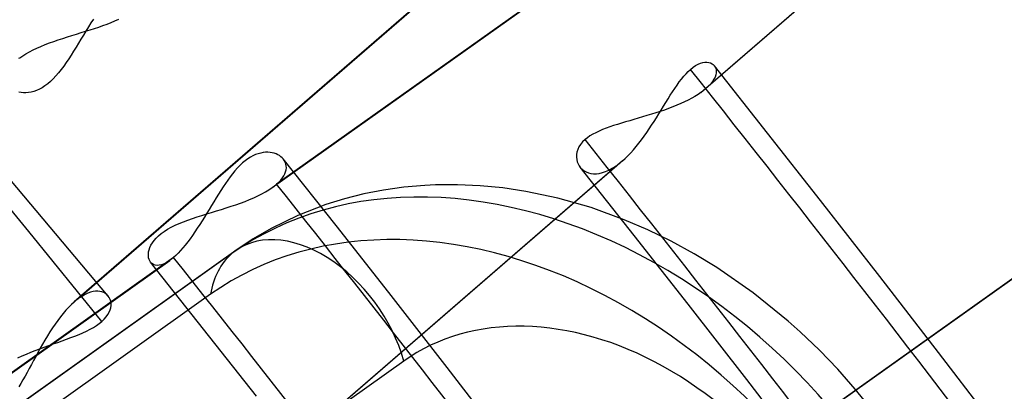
# Model space of a CAD drawing. Header units: millimetres. Extents: x -192 to 186, y -241 to 236.
# Tile 83 of 89: x 107.49 to 116.77, y 82.46 to 85.96. Entities that reach past the tile are written whole.
import ezdxf

# ---------------------------------------------------------------- set-up
doc = ezdxf.new("R2010")
doc.units = ezdxf.units.MM
doc.layers.add('MAIN-1', color=7, linetype='Continuous')
doc.layers.add('MAIN-2', color=7, linetype='Continuous')

msp = doc.modelspace()

# ---------------------------------------------------------------- linework, layer by layer
at = {"layer": 'MAIN-1'}
for p, q in [((114.0404, 85.5242), (114.0409, 85.5236)), ((114.0409, 85.5236), (114.0413, 85.5231)), ((114.0413, 85.5231), (114.0417, 85.5225)), ((114.0417, 85.5225), (114.0422, 85.5219)), ((114.0422, 85.5219), (114.0426, 85.5214)), ((114.0426, 85.5214), (114.043, 85.5208)), ((108.3263, 83.3545), (108.3262, 83.3546)), ((108.3264, 83.3543), (108.3263, 83.3545)), ((108.3266, 83.3542), (108.3264, 83.3543)), ((108.3267, 83.354), (108.3266, 83.3542)), ((108.3268, 83.3539), (108.3267, 83.354)), ((108.3269, 83.3538), (108.3268, 83.3539))]:
    msp.add_line(p, q, dxfattribs=at)
for centre, major_axis, start_param, end_param in [((-0.5, -0.433), (108.0179, -124.7283), 0.713724, 3.400514), ((-3.25, -2.8146), (-104.4173, 120.5707), -2.427868, -0.857072)]:
    msp.add_ellipse(centre, major_axis=major_axis, ratio=0.75, start_param=start_param, end_param=end_param, dxfattribs=at)
at = {"layer": 'MAIN-2'}
for p, q in [((108.3269, 83.3537), (102.0714, 90.7712)), ((116.5145, 89.1029), (109.9135, 84.4075)), ((109.8724, 84.3754), (116.4777, 89.0739)), ((113.913, 85.2717), (117.5207, 88.396)), ((117.5741, 88.4383), (113.9601, 85.3084)), ((111.6145, 86.4223), (108.0068, 83.2979)), ((111.666, 86.4628), (108.0559, 83.3363)), ((108.1868, 85.9645), (108.1631, 85.9275)), ((108.3541, 85.932), (108.3906, 85.9476)), ((108.3906, 85.9476), (108.4256, 85.9639)), ((108.0714, 85.8364), (108.1138, 85.8494)), ((108.1161, 85.8514), (108.0928, 85.813)), ((108.1138, 85.8494), (108.1557, 85.8625)), ((108.1396, 85.8897), (108.1161, 85.8514)), ((108.1631, 85.9275), (108.1396, 85.8897)), ((108.1557, 85.8625), (108.1969, 85.8756)), ((108.1969, 85.8756), (108.2375, 85.889)), ((108.2375, 85.889), (108.2773, 85.9028)), ((108.2773, 85.9028), (108.3163, 85.9171)), ((108.3163, 85.9171), (108.3541, 85.932)), ((107.7725, 85.7387), (107.8139, 85.7537)), ((107.8139, 85.7537), (107.8562, 85.7684)), ((107.8562, 85.7684), (107.899, 85.7826)), ((107.899, 85.7826), (107.9421, 85.7964)), ((107.9421, 85.7964), (107.9854, 85.81)), ((107.9854, 85.81), (108.0285, 85.8233)), ((108.0285, 85.8233), (108.0714, 85.8364)), ((108.0696, 85.7746), (108.0466, 85.7364)), ((108.0928, 85.813), (108.0696, 85.7746)), ((107.5837, 85.6557), (107.6184, 85.6734)), ((107.6184, 85.6734), (107.6549, 85.6905)), ((107.6549, 85.6905), (107.6928, 85.7071)), ((107.6928, 85.7071), (107.7321, 85.7231)), ((107.7321, 85.7231), (107.7725, 85.7387)), ((108.0006, 85.6614), (107.9776, 85.625)), ((108.0236, 85.6986), (108.0006, 85.6614)), ((108.0466, 85.7364), (108.0236, 85.6986)), ((107.4852, 85.5948), (107.4926, 85.6001)), ((107.4926, 85.6001), (107.5207, 85.6191)), ((107.5207, 85.6191), (107.5511, 85.6376)), ((107.5511, 85.6376), (107.5837, 85.6557)), ((107.9546, 85.5895), (107.9313, 85.555)), ((107.9776, 85.625), (107.9546, 85.5895)), ((107.8837, 85.4892), (107.8592, 85.4585)), ((107.9077, 85.5215), (107.8837, 85.4892)), ((107.9313, 85.555), (107.9077, 85.5215)), ((113.7943, 85.4706), (113.8152, 85.4899)), ((113.8152, 85.4899), (113.8393, 85.5093)), ((113.8393, 85.5093), (113.8632, 85.5254)), ((113.8632, 85.5254), (113.8866, 85.5382)), ((113.8866, 85.5382), (113.9091, 85.5476)), ((113.9091, 85.5476), (113.9306, 85.5539)), ((113.9306, 85.5539), (113.951, 85.5571)), ((113.951, 85.5571), (113.97, 85.5575)), ((113.97, 85.5575), (113.9876, 85.5553)), ((113.9876, 85.5553), (114.0036, 85.5507)), ((114.0036, 85.5507), (114.0178, 85.5438)), ((114.0178, 85.5438), (114.0302, 85.5349)), ((114.0302, 85.5349), (114.0404, 85.5242)), ((114.5423, 84.8894), (114.0404, 85.5242)), ((114.043, 85.5208), (114.0507, 85.5072)), ((114.0507, 85.5072), (114.0558, 85.492)), ((114.0558, 85.492), (114.0581, 85.4753)), ((114.0581, 85.4753), (114.0575, 85.4574)), ((107.8089, 85.4021), (107.783, 85.3771)), ((107.8343, 85.4293), (107.8089, 85.4021)), ((107.8592, 85.4585), (107.8343, 85.4293)), ((112.8621, 80.6841), (119.4673, 85.3826)), ((113.7092, 85.3711), (113.7305, 85.399)), ((113.7305, 85.399), (113.7519, 85.4251)), ((113.7519, 85.4251), (113.7731, 85.449)), ((113.7731, 85.449), (113.7943, 85.4706)), ((114.0364, 85.3971), (114.0226, 85.3755)), ((114.0467, 85.4181), (114.0364, 85.3971)), ((114.0537, 85.4383), (114.0467, 85.4181)), ((114.0575, 85.4574), (114.0537, 85.4383)), ((107.6521, 85.2909), (107.6261, 85.2816)), ((107.6785, 85.303), (107.6521, 85.2909)), ((107.7047, 85.3176), (107.6785, 85.303)), ((107.7309, 85.3348), (107.7047, 85.3176)), ((107.757, 85.3547), (107.7309, 85.3348)), ((107.783, 85.3771), (107.757, 85.3547)), ((112.8253, 80.6551), (119.4263, 85.3505)), ((113.6457, 85.2787), (113.6668, 85.3108)), ((113.6668, 85.3108), (113.688, 85.3416)), ((113.688, 85.3416), (113.7092, 85.3711)), ((113.9379, 85.2902), (113.9299, 85.284)), ((113.9457, 85.2964), (113.9379, 85.2902)), ((113.9532, 85.3026), (113.9457, 85.2964)), ((113.9605, 85.3088), (113.9532, 85.3026)), ((113.9847, 85.3312), (113.9605, 85.3088)), ((114.0054, 85.3535), (113.9847, 85.3312)), ((114.0226, 85.3755), (114.0054, 85.3535)), ((107.5066, 85.2709), (107.4854, 85.2749)), ((107.5287, 85.2687), (107.5066, 85.2709)), ((107.5518, 85.2686), (107.5287, 85.2687)), ((107.5758, 85.2706), (107.5518, 85.2686)), ((107.6006, 85.2749), (107.5758, 85.2706)), ((107.6261, 85.2816), (107.6006, 85.2749)), ((113.5819, 85.1772), (113.6033, 85.2117)), ((113.6033, 85.2117), (113.6245, 85.2456)), ((113.6245, 85.2456), (113.6457, 85.2787)), ((113.7936, 85.2007), (113.7593, 85.1838)), ((113.8262, 85.2179), (113.7936, 85.2007)), ((113.857, 85.2355), (113.8262, 85.2179)), ((113.886, 85.2534), (113.857, 85.2355)), ((113.913, 85.2717), (113.886, 85.2534)), ((113.9216, 85.2778), (113.913, 85.2717)), ((113.9299, 85.284), (113.9216, 85.2778)), ((113.5167, 85.0708), (113.5387, 85.1065)), ((113.5691, 85.107), (113.5285, 85.0931)), ((113.5387, 85.1065), (113.5604, 85.142)), ((113.5604, 85.142), (113.5819, 85.1772)), ((113.609, 85.1213), (113.5691, 85.107)), ((113.6481, 85.1362), (113.609, 85.1213)), ((113.6863, 85.1515), (113.6481, 85.1362)), ((113.7234, 85.1674), (113.6863, 85.1515)), ((113.7593, 85.1838), (113.7234, 85.1674)), ((113.2823, 85.018), (113.2425, 85.0064)), ((113.3228, 85.0298), (113.2823, 85.018)), ((113.3636, 85.0417), (113.3228, 85.0298)), ((113.4048, 85.054), (113.3636, 85.0417)), ((113.4461, 85.0666), (113.4048, 85.054)), ((113.4874, 85.0796), (113.4461, 85.0666)), ((113.4719, 84.9991), (113.4944, 85.0349)), ((113.5285, 85.0931), (113.4874, 85.0796)), ((113.4944, 85.0349), (113.5167, 85.0708)), ((112.9854, 84.9219), (112.9531, 84.908)), ((113.0191, 84.9351), (112.9854, 84.9219)), ((113.0541, 84.9478), (113.0191, 84.9351)), ((113.0902, 84.96), (113.0541, 84.9478)), ((113.1272, 84.9719), (113.0902, 84.96)), ((113.165, 84.9835), (113.1272, 84.9719)), ((113.2033, 84.995), (113.165, 84.9835)), ((113.2425, 85.0064), (113.2033, 84.995)), ((113.402, 84.8936), (113.4257, 84.9283)), ((113.4257, 84.9283), (113.4489, 84.9635)), ((113.4489, 84.9635), (113.4719, 84.9991)), ((112.8215, 84.8283), (112.7981, 84.8058)), ((112.8433, 84.8457), (112.8215, 84.8283)), ((112.8674, 84.8623), (112.8433, 84.8457)), ((112.8938, 84.8782), (112.8674, 84.8623)), ((112.9224, 84.8935), (112.8938, 84.8782)), ((112.9531, 84.908), (112.9224, 84.8935)), ((113.3288, 84.7941), (113.3536, 84.8264)), ((113.3536, 84.8264), (113.378, 84.8596)), ((113.378, 84.8596), (113.402, 84.8936)), ((115.042, 84.253), (114.5423, 84.8894)), ((112.7521, 84.7346), (112.7446, 84.7106)), ((112.7634, 84.7586), (112.7521, 84.7346)), ((112.7787, 84.7824), (112.7634, 84.7586)), ((112.7981, 84.8058), (112.7787, 84.7824)), ((113.2524, 84.704), (113.2782, 84.7327)), ((113.2782, 84.7327), (113.3037, 84.7628)), ((113.3037, 84.7628), (113.3288, 84.7941)), ((109.6424, 84.6465), (109.6179, 84.6286)), ((109.6668, 84.6622), (109.6424, 84.6465)), ((109.6914, 84.6755), (109.6668, 84.6622)), ((109.7159, 84.6865), (109.6914, 84.6755)), ((109.7401, 84.6952), (109.7159, 84.6865)), ((109.7639, 84.7017), (109.7401, 84.6952)), ((109.787, 84.7059), (109.7639, 84.7017)), ((109.8095, 84.7082), (109.787, 84.7059)), ((109.8312, 84.7085), (109.8095, 84.7082)), ((109.852, 84.707), (109.8312, 84.7085)), ((109.8718, 84.704), (109.852, 84.707)), ((109.8907, 84.6993), (109.8718, 84.704)), ((109.9085, 84.6932), (109.8907, 84.6993)), ((109.9252, 84.6857), (109.9085, 84.6932)), ((109.9407, 84.6769), (109.9252, 84.6857)), ((109.9548, 84.6668), (109.9407, 84.6769)), ((109.9675, 84.6556), (109.9548, 84.6668)), ((109.9785, 84.6433), (109.9675, 84.6556)), ((110.4751, 84.0174), (109.9765, 84.6458)), ((109.9885, 84.629), (109.9785, 84.6433)), ((112.7406, 84.6869), (112.74, 84.6636)), ((112.74, 84.6636), (112.7424, 84.6411)), ((112.7446, 84.7106), (112.7406, 84.6869)), ((112.7424, 84.6411), (112.7478, 84.6196)), ((113.1743, 84.628), (113.2004, 84.6515)), ((113.2004, 84.6515), (113.2265, 84.6769)), ((113.2265, 84.6769), (113.2524, 84.704)), ((109.513, 81.4612), (113.1207, 84.5855)), ((109.5453, 84.5613), (109.5217, 84.5349)), ((109.5693, 84.5859), (109.5453, 84.5613)), ((113.1741, 84.6277), (109.5601, 81.4979)), ((109.5936, 84.6084), (109.5693, 84.5859)), ((109.6179, 84.6286), (109.5936, 84.6084)), ((109.9963, 84.6136), (109.9885, 84.629)), ((110.0019, 84.5973), (109.9963, 84.6136)), ((110.0051, 84.5802), (110.0019, 84.5973)), ((110.0038, 84.5441), (110.0057, 84.5625)), ((110.0057, 84.5625), (110.0051, 84.5802)), ((112.7478, 84.6196), (112.7559, 84.5994)), ((112.7559, 84.5994), (112.7666, 84.5807)), ((112.7666, 84.5807), (112.7795, 84.5636)), ((113.2854, 83.9236), (112.7749, 84.5691)), ((112.7795, 84.5636), (112.7949, 84.5482)), ((112.7949, 84.5482), (112.8124, 84.5349)), ((113.0463, 84.5407), (113.0782, 84.5578)), ((113.0782, 84.5578), (113.1106, 84.5785)), ((113.1106, 84.5785), (113.112, 84.5794)), ((113.112, 84.5794), (113.1135, 84.5804)), ((113.1135, 84.5804), (113.1149, 84.5814)), ((113.1149, 84.5814), (113.1164, 84.5825)), ((113.1164, 84.5825), (113.1178, 84.5835)), ((113.1178, 84.5835), (113.1192, 84.5845)), ((113.1192, 84.5845), (113.1207, 84.5855)), ((113.1207, 84.5855), (113.1296, 84.592)), ((113.1296, 84.592), (113.1386, 84.5987)), ((113.1386, 84.5987), (113.1475, 84.6057)), ((113.1475, 84.6057), (113.1565, 84.6129)), ((113.1565, 84.6129), (113.1654, 84.6203)), ((113.1654, 84.6203), (113.1743, 84.628)), ((109.4756, 84.4775), (109.4532, 84.4468)), ((109.4985, 84.5069), (109.4756, 84.4775)), ((109.5217, 84.5349), (109.4985, 84.5069)), ((109.9533, 84.4469), (109.9689, 84.4667)), ((109.9689, 84.4667), (109.9818, 84.4863)), ((109.9818, 84.4863), (109.9919, 84.5059)), ((109.9919, 84.5059), (109.9993, 84.5252)), ((109.9993, 84.5252), (110.0038, 84.5441)), ((112.8124, 84.5349), (112.832, 84.5239)), ((112.832, 84.5239), (112.8534, 84.5154)), ((112.8534, 84.5154), (112.8767, 84.5096)), ((112.8767, 84.5096), (112.9016, 84.5066)), ((112.9016, 84.5066), (112.928, 84.5068)), ((112.928, 84.5068), (112.9558, 84.5101)), ((112.9558, 84.5101), (112.9849, 84.5168)), ((112.9849, 84.5168), (113.0152, 84.527)), ((113.0152, 84.527), (113.0463, 84.5407)), ((109.409, 84.3823), (109.3871, 84.3486)), ((109.431, 84.4151), (109.409, 84.3823)), ((109.4532, 84.4468), (109.431, 84.4151)), ((109.8421, 84.355), (109.8721, 84.3752)), ((109.8721, 84.3752), (109.8795, 84.3805)), ((109.8795, 84.3805), (109.8867, 84.3859)), ((109.8867, 84.3859), (109.8937, 84.3912)), ((109.8937, 84.3912), (109.9005, 84.3966)), ((109.9005, 84.3966), (109.9071, 84.402)), ((109.9071, 84.402), (109.9135, 84.4075)), ((109.9135, 84.4075), (109.9348, 84.4272)), ((109.9348, 84.4272), (109.9533, 84.4469)), ((111.1141, 84.3798), (110.9225, 84.3528)), ((111.3099, 84.3969), (111.1141, 84.3798)), ((111.4113, 84.4018), (111.3099, 84.3969)), ((111.6196, 84.4034), (111.4113, 84.4018)), ((111.8313, 84.3939), (111.6196, 84.4034)), ((112.0459, 84.373), (111.8313, 84.3939)), ((112.2629, 84.3404), (112.0459, 84.373)), ((109.3435, 84.2788), (109.3216, 84.243)), ((109.3653, 84.314), (109.3435, 84.2788)), ((109.3871, 84.3486), (109.3653, 84.314)), ((109.6582, 84.2626), (109.6987, 84.2799)), ((109.6987, 84.2799), (109.7376, 84.2978)), ((109.7376, 84.2978), (109.7746, 84.3163)), ((109.7746, 84.3163), (109.8095, 84.3354)), ((109.8095, 84.3354), (109.8421, 84.355)), ((110.5531, 84.2703), (110.3772, 84.2158)), ((110.7354, 84.3162), (110.5531, 84.2703)), ((110.9225, 84.3528), (110.7354, 84.3162)), ((112.5644, 84.2765), (112.2629, 84.3404)), ((112.8779, 84.1868), (112.5644, 84.2765)), ((109.2997, 84.2069), (109.2777, 84.1705)), ((109.3216, 84.243), (109.2997, 84.2069)), ((109.3934, 84.1703), (109.4392, 84.1846)), ((109.4392, 84.1846), (109.4845, 84.1993)), ((109.4845, 84.1993), (109.5293, 84.2144)), ((109.5293, 84.2144), (109.5733, 84.23)), ((109.5733, 84.23), (109.6163, 84.246)), ((109.6163, 84.246), (109.6582, 84.2626)), ((110.3772, 84.2158), (110.1131, 84.1135)), ((113.1913, 84.0732), (112.8779, 84.1868)), ((115.5987, 83.5382), (115.042, 84.253)), ((109.0777, 84.0699), (109.1208, 84.085)), ((109.1208, 84.085), (109.165, 84.0996)), ((109.165, 84.0996), (109.2099, 84.114)), ((109.2099, 84.114), (109.2555, 84.1281)), ((109.2334, 84.0979), (109.2112, 84.0622)), ((109.2556, 84.1341), (109.2334, 84.0979)), ((109.2555, 84.1281), (109.3014, 84.1421)), ((109.2777, 84.1705), (109.2556, 84.1341)), ((109.3014, 84.1421), (109.3474, 84.1561)), ((109.3474, 84.1561), (109.3934, 84.1703)), ((110.1131, 84.1135), (109.8623, 83.9911)), ((108.8859, 83.9833), (108.9202, 84.0023)), ((108.9202, 84.0023), (108.9568, 84.0205)), ((108.9568, 84.0205), (108.9955, 84.0377)), ((108.9955, 84.0377), (109.0359, 84.0542)), ((109.0359, 84.0542), (109.0777, 84.0699)), ((109.1664, 83.9923), (109.1439, 83.9586)), ((109.1888, 84.0269), (109.1664, 83.9923)), ((109.2112, 84.0622), (109.1888, 84.0269)), ((109.8623, 83.9911), (109.6924, 83.8922)), ((110.971, 83.387), (110.4751, 84.0174)), ((113.4128, 83.9781), (113.1913, 84.0732)), ((108.7591, 83.8778), (108.7784, 83.9)), ((108.7784, 83.9), (108.8008, 83.9218)), ((108.8008, 83.9218), (108.8262, 83.9429)), ((108.8262, 83.9429), (108.8546, 83.9634)), ((108.8546, 83.9634), (108.8859, 83.9833)), ((109.1213, 83.9257), (109.0986, 83.894)), ((109.1439, 83.9586), (109.1213, 83.9257)), ((113.7936, 83.2764), (113.2854, 83.9236)), ((113.6323, 83.8712), (113.4128, 83.9781)), ((108.7124, 83.7905), (108.7198, 83.8117)), ((108.7198, 83.8117), (108.7299, 83.8334)), ((108.7299, 83.8334), (108.743, 83.8555)), ((108.743, 83.8555), (108.7591, 83.8778)), ((109.0308, 83.8075), (109.0085, 83.782)), ((109.0533, 83.8347), (109.0308, 83.8075)), ((109.0759, 83.8636), (109.0533, 83.8347)), ((109.0986, 83.894), (109.0759, 83.8636)), ((109.6924, 83.8922), (109.5298, 83.7838)), ((113.8491, 83.7529), (113.6323, 83.8712)), ((108.9428, 83.717), (102.3417, 79.0215)), ((109.4908, 83.7532), (104.1525, 79.9559)), ((109.5298, 83.7838), (104.2372, 80.019)), ((108.7051, 83.732), (108.7052, 83.7506)), ((108.7072, 83.7147), (108.7051, 83.732)), ((108.7052, 83.7506), (108.7076, 83.7701)), ((108.7115, 83.6986), (108.7072, 83.7147)), ((108.7076, 83.7701), (108.7124, 83.7905)), ((108.9365, 83.7116), (108.9302, 83.7065)), ((108.9428, 83.717), (108.9365, 83.7116)), ((108.9644, 83.7367), (108.9428, 83.717)), ((108.9864, 83.7584), (108.9644, 83.7367)), ((109.0085, 83.782), (108.9864, 83.7584)), ((114.0625, 83.6234), (113.8491, 83.7529)), ((102.3006, 78.9893), (108.906, 83.6879)), ((108.7179, 83.6842), (108.7115, 83.6986)), ((108.7262, 83.6715), (108.7179, 83.6842)), ((109.2254, 83.0424), (108.7248, 83.6732)), ((108.7381, 83.6594), (108.7262, 83.6715)), ((108.7524, 83.6503), (108.7381, 83.6594)), ((108.7689, 83.6444), (108.7524, 83.6503)), ((108.7875, 83.642), (108.7689, 83.6444)), ((108.8079, 83.6433), (108.7875, 83.642)), ((108.8303, 83.6484), (108.8079, 83.6433)), ((108.8541, 83.6575), (108.8303, 83.6484)), ((108.8793, 83.6706), (108.8541, 83.6575)), ((108.9058, 83.6878), (108.8793, 83.6706)), ((108.9118, 83.6922), (108.9058, 83.6878)), ((108.9179, 83.6967), (108.9118, 83.6922)), ((108.924, 83.7015), (108.9179, 83.6967)), ((108.9302, 83.7065), (108.924, 83.7015)), ((114.4072, 83.3846), (114.0625, 83.6234)), ((116.1529, 82.8214), (115.5987, 83.5382)), ((109.2912, 83.3701), (104.3168, 79.8317)), ((108.0829, 83.354), (108.0559, 83.3363)), ((108.1093, 83.3687), (108.0829, 83.354)), ((108.135, 83.3804), (108.1093, 83.3687)), ((108.1598, 83.3893), (108.135, 83.3804)), ((108.1837, 83.3954), (108.1598, 83.3893)), ((108.2065, 83.3988), (108.1837, 83.3954)), ((108.2282, 83.3994), (108.2065, 83.3988)), ((108.2485, 83.3975), (108.2282, 83.3994)), ((108.2674, 83.3932), (108.2485, 83.3975)), ((108.2847, 83.3866), (108.2674, 83.3932)), ((108.3003, 83.3779), (108.2847, 83.3866)), ((108.3142, 83.3671), (108.3003, 83.3779)), ((108.3262, 83.3546), (108.3142, 83.3671)), ((108.3372, 83.3387), (108.3269, 83.3538)), ((111.5219, 82.6802), (110.971, 83.387)), ((114.7371, 83.1179), (114.4072, 83.3846)), ((107.9542, 83.2478), (107.9281, 83.2196)), ((107.9804, 83.2738), (107.9542, 83.2478)), ((108.0065, 83.2976), (107.9804, 83.2738)), ((108.0148, 83.3046), (108.0065, 83.2976)), ((108.023, 83.3115), (108.0148, 83.3046)), ((108.0312, 83.318), (108.023, 83.3115)), ((108.0395, 83.3244), (108.0312, 83.318)), ((108.0477, 83.3304), (108.0395, 83.3244)), ((108.0559, 83.3363), (108.0477, 83.3304)), ((108.3452, 83.3221), (108.3372, 83.3387)), ((108.3507, 83.3041), (108.3452, 83.3221)), ((108.3536, 83.285), (108.3507, 83.3041)), ((108.3511, 83.2442), (108.3538, 83.265)), ((108.3538, 83.265), (108.3536, 83.285)), ((114.3465, 82.5665), (113.7936, 83.2764)), ((107.8763, 83.1573), (107.851, 83.1238)), ((107.902, 83.1893), (107.8763, 83.1573)), ((107.9281, 83.2196), (107.902, 83.1893)), ((108.2892, 83.1351), (108.3084, 83.1569)), ((108.3084, 83.1569), (108.3241, 83.1789)), ((108.3241, 83.1789), (108.3364, 83.201)), ((108.3364, 83.201), (108.3454, 83.2228)), ((108.3454, 83.2228), (108.3511, 83.2442)), ((107.8261, 83.0889), (107.8016, 83.0529)), ((107.851, 83.1238), (107.8261, 83.0889)), ((108.1876, 83.0582), (108.2163, 83.0761)), ((108.2163, 83.0761), (108.2427, 83.0946)), ((108.2427, 83.0946), (108.2665, 83.1137)), ((108.2665, 83.1137), (108.2892, 83.1351)), ((114.8493, 83.0177), (114.7371, 83.1179)), ((107.7539, 82.9778), (107.7308, 82.9391)), ((107.7775, 83.0158), (107.7539, 82.9778)), ((107.8016, 83.0529), (107.7775, 83.0158)), ((107.9742, 82.9617), (108.0135, 82.9768)), ((108.0135, 82.9768), (108.0516, 82.9922)), ((108.0516, 82.9922), (108.0883, 83.008)), ((108.0883, 83.008), (108.1234, 83.0242)), ((108.1234, 83.0242), (108.1566, 83.041)), ((108.1566, 83.041), (108.1876, 83.0582)), ((109.7233, 82.4096), (109.2254, 83.0424)), ((115.0295, 82.8452), (114.8493, 83.0177)), ((107.7082, 82.9002), (107.6862, 82.8611)), ((107.7308, 82.9391), (107.7082, 82.9002)), ((107.7245, 82.8719), (107.767, 82.8872)), ((107.767, 82.8872), (107.8094, 82.9023)), ((107.8094, 82.9023), (107.8515, 82.9172)), ((107.8515, 82.9172), (107.893, 82.932)), ((107.893, 82.932), (107.934, 82.9468)), ((107.934, 82.9468), (107.9742, 82.9617)), ((107.4755, 82.7713), (107.5152, 82.7893)), ((107.5152, 82.7893), (107.556, 82.8068)), ((107.556, 82.8068), (107.5975, 82.8237)), ((107.5975, 82.8237), (107.6395, 82.8402)), ((107.6436, 82.7833), (107.6229, 82.7449)), ((107.6395, 82.8402), (107.6819, 82.8562)), ((107.6647, 82.8221), (107.6436, 82.7833)), ((107.6862, 82.8611), (107.6647, 82.8221)), ((107.6819, 82.8562), (107.7245, 82.8719)), ((115.2026, 82.665), (115.0295, 82.8452)), ((116.6452, 82.1796), (116.1529, 82.8214)), ((107.6027, 82.7071), (107.5827, 82.6701)), ((107.6229, 82.7449), (107.6027, 82.7071)), ((111.1124, 82.7409), (109.2995, 81.4514)), ((107.5432, 82.598), (107.5234, 82.5632)), ((107.563, 82.6337), (107.5432, 82.598)), ((107.5827, 82.6701), (107.563, 82.6337)), ((112.0696, 81.9712), (111.5219, 82.6802)), ((115.3682, 82.4773), (115.2026, 82.665)), ((107.5035, 82.5295), (107.4835, 82.4971)), ((107.5234, 82.5632), (107.5035, 82.5295)), ((114.8969, 81.8546), (114.3465, 82.5665)), ((115.5257, 82.283), (115.3682, 82.4773))]:
    msp.add_line(p, q, dxfattribs=at)
for centre, major_axis, ratio, start_param, end_param in [((3.8056, 3.2958), (-114.6577, 132.3953), 0.75, -1.616769, -0.097375), ((0, 0), (-107.3632, 123.9723), 0.75, -2.427868, 0.713724), ((-2.75, -2.3816), (-103.7626, 119.8147), 0.75, -2.427868, -0.857072), ((21.4056, 18.5378), (103.2438, -119.2157), 0.75, 1.484047, 1.514198), ((8.2056, 7.1063), (-114.6577, 132.3953), 0.75, -1.657673, -1.627268), ((8.2056, 7.1063), (113.6201, -131.1971), 0.75, 1.483568, 1.514677), ((112.4027, 80.0008), (-3.1129, 3.5944), 0.75, 3.069919, 6.211512), ((21.4056, 18.5378), (-96.1879, 111.0683), 0.75, -1.658652, -1.626288), ((112.1055, 79.7434), (-3.0086, 3.4741), 0.75, 3.069919, 6.211512), ((110.2188, 82.8151), (0.689, -0.9687), 0.65974, 1.062608, 3.204665), ((21.4056, 18.5378), (95.1503, -109.8701), 0.75, 1.482764, 1.515481), ((110.2188, 82.8151), (0.689, -0.9687), 0.65974, -3.07852, -2.554921), ((112.9027, 80.4338), (-1.9139, 2.21), 0.75, 3.069919, 6.211512)]:
    msp.add_ellipse(centre, major_axis=major_axis, ratio=ratio, start_param=start_param, end_param=end_param, dxfattribs=at)

doc.saveas('drawing.dxf')
